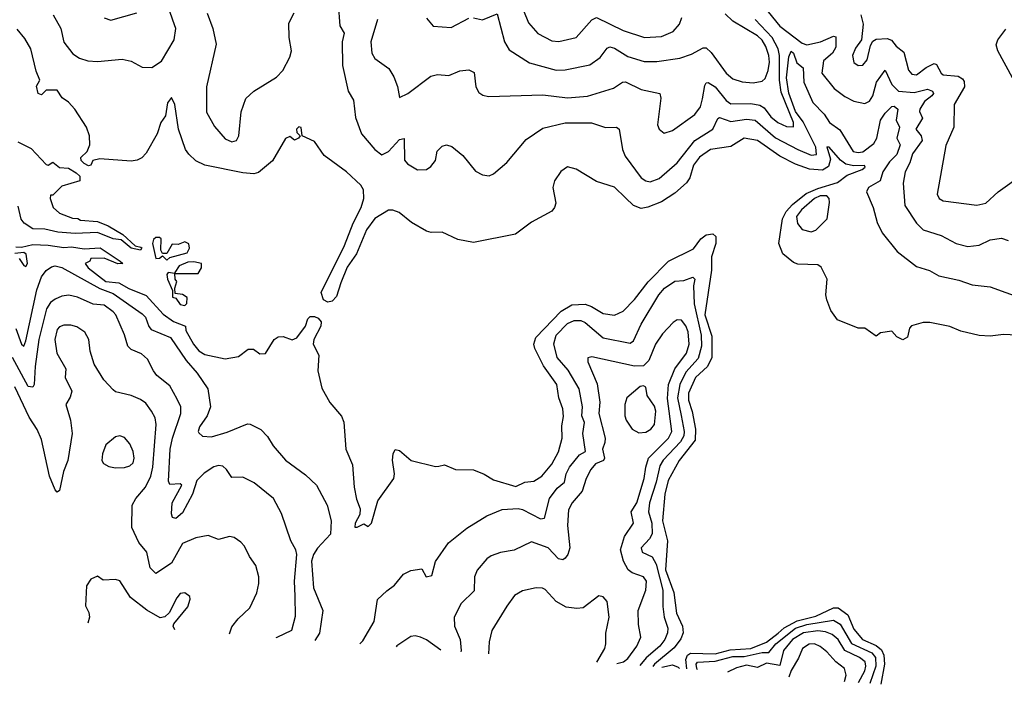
# Model space of a CAD drawing. Extents: x 1268547 to 1425625, y 515768 to 616754.
# Tile 23 of 256: x 1331677 to 1336078, y 520355 to 523325. Entities that reach past the tile are written whole.
import ezdxf

# ---------------------------------------------------------------- set-up
doc = ezdxf.new("R2010")
doc.units = 0

msp = doc.modelspace()

# ---------------------------------------------------------------- linework, layer by layer
at = {"layer": '0CON10XD'}
for points in [[(1334965, 523432.5), (1335075.2, 523295), (1335175, 523219.6), (1335195, 523212.8), (1335256, 523226)], [(1331826.8, 523346.8), (1331861.2, 523285), (1331874.2, 523224.2), (1331915, 523172.2), (1331945, 523152.5), (1331981.1, 523141.1), (1332025, 523137.3), (1332135, 523148.1), (1332175, 523138.9), (1332225, 523111.9), (1332268.3, 523111.7), (1332310.5, 523139.5), (1332368.1, 523235), (1332374.3, 523285), (1332361.8, 523321.8), (1332347.3, 523365)], [(1333100.8, 523395), (1333107.9, 523297.9), (1333127.5, 523265), (1333119.1, 523225), (1333120.1, 523120.1), (1333145.6, 523005), (1333169.5, 522965), (1333177.4, 522887.4), (1333205, 522814.3), (1333264.3, 522745), (1333295, 522720), (1333325, 522735.8), (1333375, 522789.6), (1333395, 522793.3), (1333396.9, 522696.9), (1333410.9, 522680.9), (1333455, 522654.2), (1333495, 522655.8), (1333515, 522668), (1333535.8, 522695), (1333543, 522737), (1333565, 522760), (1333585, 522766), (1333608.5, 522758.5), (1333657.9, 522717.9), (1333715, 522647.5), (1333745, 522631.4), (1333775, 522627.5), (1333795, 522636), (1333855, 522686), (1333940.2, 522789.8), (1334015, 522839.3), (1334115, 522863), (1334233, 522863), (1334295, 522842.9), (1334344.3, 522844.3), (1334357.1, 522835), (1334372.1, 522745), (1334383.6, 522715), (1334455, 522617.5), (1334475, 522603.8), (1334495, 522600), (1334535, 522615.4), (1334615, 522684.6), (1334694.2, 522785), (1334774.5, 522835.5), (1334797.5, 522882.5), (1334805, 522886.8), (1334855, 522869.3), (1334925, 522879.8), (1334964.6, 522875), (1335055, 522796.8), (1335154.6, 522744.6), (1335215, 522719), (1335238.5, 522721.5), (1335236, 522755), (1335178.2, 522868.2), (1335144.3, 522915), (1335115, 522995.9), (1335104.9, 523065), (1335115, 523158.8), (1335125, 523183.3), (1335135, 523174.4), (1335151.1, 523131.1), (1335179.3, 523109.3), (1335181.4, 523045), (1335222.3, 522955), (1335272.6, 522902.6), (1335296.8, 522865), (1335342.1, 522832.1), (1335403.1, 522735), (1335425, 522730.4), (1335445, 522734.5), (1335495, 522771), (1335507.5, 522795), (1335523.8, 522875), (1335545, 522907.6), (1335575, 522936), (1335585, 522937.5), (1335601.8, 522925), (1335595.2, 522875), (1335609.8, 522845), (1335597.1, 522795), (1335612.6, 522765), (1335597.9, 522722.1), (1335565, 522689), (1335534.4, 522645), (1335523.7, 522605), (1335471.1, 522575), (1335462.5, 522555), (1335492.2, 522485), (1335508.9, 522418.9), (1335531.7, 522371.7), (1335598.7, 522288.7), (1335685, 522221.5), (1335744, 522204), (1335785, 522180), (1335875, 522161.3), (1335935, 522140.4), (1336015, 522130.5), (1336155, 522079.6)], [(1333928.9, 523365), (1333950.7, 523310.7), (1333993.4, 523263.4), (1334055, 523230.4), (1334087.4, 523227.4), (1334164.2, 523245), (1334235, 523323.6), (1334255, 523333.8), (1334375, 523276.7), (1334470, 523245), (1334545, 523250), (1334597.5, 523272.5), (1334626.5, 523305), (1334637.3, 523335)], [(1332055, 523333.3), (1332085, 523322.5), (1332200, 523355)], [(1332515, 523353.8), (1332540.3, 523285), (1332555.7, 523215), (1332512, 523025), (1332512, 522912), (1332547.8, 522847.8), (1332595, 522792.5), (1332625, 522778.5), (1332645.6, 522785), (1332656.8, 522805), (1332667.2, 522912.8), (1332687.8, 522972.2), (1332724, 523005), (1332825, 523067.5), (1332852.7, 523097.3), (1332885, 523156.9), (1332891.5, 523185), (1332880.8, 523245), (1332880.7, 523309.3), (1332903.8, 523355)], [(1333275.6, 523325), (1333247.1, 523225), (1333251.2, 523175), (1333265, 523151.1), (1333327.2, 523107.2), (1333349.1, 523069.1), (1333365.7, 523025.7), (1333375, 522977.5), (1333411.2, 522995), (1333515, 523072.2), (1333545, 523079.4), (1333595, 523075.7), (1333645, 523096.7), (1333685, 523100.8), (1333707.9, 523087.9), (1333715.6, 523025), (1333728.7, 522998.7), (1333746.8, 522986.8), (1333772.1, 522982.1), (1334015, 522988.4), (1334125, 522975.3), (1334215, 522983.3), (1334331.5, 523018.5), (1334372, 523045), (1334385, 523047.1), (1334455, 523013.3), (1334537.5, 522995), (1334543.2, 522973.2), (1334527.8, 522855), (1334535.5, 522835.5), (1334557.3, 522817.3), (1334595, 522829.5), (1334695, 522900.4), (1334720.3, 522935), (1334729.3, 522970.7), (1334739, 523031), (1334745, 523042.2), (1334755, 523043.9), (1334785, 523024.7), (1334835, 522963.7), (1334855, 522949), (1334945, 522950.6), (1334985, 522942.7), (1335005, 522931.4), (1335035, 522891.2), (1335065, 522865.2), (1335105, 522846.6), (1335135, 522845.8), (1335135.9, 522865), (1335080.7, 523000.7), (1335073.3, 523055), (1335072.9, 523165), (1335066.6, 523195), (1335040.8, 523245), (1334964.8, 523325)], [(1333495, 523330.8), (1333525, 523295.7), (1333605, 523289.1), (1333685, 523330.9)], [(1333705, 523333.1), (1333745, 523324.2), (1333810.8, 523350.8), (1333843.8, 523225), (1333865, 523190.4), (1333955, 523132.2), (1334075, 523098.4), (1334115, 523100.3), (1334225, 523123.2), (1334271.1, 523155), (1334302.7, 523197.2), (1334315, 523203.2), (1334335, 523197.5), (1334395, 523160.5), (1334468.5, 523138.5), (1334525, 523138.2), (1334627.6, 523152.4), (1334679.8, 523170.2), (1334731.3, 523198.7), (1334745, 523198.6), (1334768.3, 523178.3), (1334834.6, 523085), (1334865, 523060), (1334906.4, 523046.3), (1334955, 523042.5), (1334995, 523049.2), (1335008.5, 523061.5), (1335022.4, 523097.6), (1335027.7, 523135), (1335025.1, 523165), (1335011.3, 523205), (1334995, 523233.4), (1334975, 523253), (1334865, 523317.7), (1334830.5, 523350.5)], [(1335436.4, 523346.4), (1335447.5, 523305), (1335440, 523235), (1335413.1, 523196.9), (1335399.6, 523165), (1335405, 523133.1), (1335425, 523119.6), (1335445, 523120.8), (1335464.7, 523145), (1335480.2, 523209.8), (1335490.7, 523229.3), (1335505, 523237.3), (1335555, 523240.6), (1335573.4, 523233.4), (1335595, 523206.2), (1335629, 523179), (1335649.4, 523099.4), (1335665, 523081.1), (1335685, 523078.8), (1335728.7, 523111.3), (1335765, 523128.5), (1335775, 523124.4), (1335795, 523085.5), (1335805, 523078.5), (1335871.6, 523071.6), (1335890.8, 523060.8), (1335898.8, 523048.8), (1335899.5, 523025), (1335854.5, 522945), (1335852.9, 522845), (1335817.1, 522762.9), (1335777.3, 522545), (1335786.1, 522526.1), (1335805, 522515.5), (1335955, 522495.7), (1335995, 522504.3), (1336050, 522555), (1336160, 522635)], [(1336165, 521913.1), (1336075, 521918.1), (1336015, 521910.5), (1335965, 521913.1), (1335883, 521933), (1335835, 521954), (1335745, 521972), (1335715, 521972), (1335663.4, 521956.6), (1335653.6, 521946.4), (1335644.8, 521905.2), (1335624.7, 521894.7), (1335597.7, 521907.7), (1335575, 521932.5), (1335524.2, 521925.8), (1335505, 521910), (1335455, 521946.7), (1335425, 521946.2), (1335332.7, 521982.7), (1335302, 522025), (1335285, 522072.5), (1335280.8, 522095), (1335286, 522165), (1335258.8, 522218.8), (1335245, 522228.8), (1335155, 522231.4), (1335135, 522239.4), (1335087.7, 522277.8), (1335069.8, 522325), (1335087.2, 522435), (1335102.8, 522467.2), (1335130.9, 522499.1), (1335191.6, 522548.4), (1335245, 522570.8), (1335332.8, 522597.2), (1335375, 522629.6), (1335442.2, 522655), (1335455.6, 522665), (1335452.5, 522672.5), (1335405, 522671.3), (1335369.3, 522679.3), (1335346.2, 522696.2), (1335295, 522755.5), (1335285, 522756), (1335301.3, 522701.3), (1335292.1, 522667.9), (1335265, 522652.1), (1335206.7, 522656.7), (1335145, 522678.9), (1335074.9, 522714.9), (1334975, 522784.8), (1334915, 522794.6), (1334855, 522757.7), (1334765, 522744.2), (1334715, 522710), (1334688.5, 522675), (1334672.2, 522617.8), (1334657.4, 522595), (1334605, 522549.2), (1334545, 522511), (1334485, 522486.1), (1334455, 522481), (1334421.2, 522495), (1334385, 522528), (1334335, 522575.5), (1334255, 522600.8), (1334165, 522656.2), (1334125, 522666.7), (1334095, 522646.7), (1334066.7, 522605), (1334060, 522575), (1334073.8, 522505), (1334068, 522485), (1334055, 522468.8), (1333965, 522419.2), (1333893.4, 522366.6), (1333705, 522329.5), (1333635, 522342.9), (1333565, 522375.7), (1333516.9, 522373.1), (1333495, 522380), (1333427.8, 522417.8), (1333373.2, 522463.2), (1333345, 522474), (1333325, 522474), (1333265, 522435.6), (1333227.4, 522385), (1333181.7, 522278.3), (1333141.1, 522218.9), (1333111.9, 522148.1), (1333092.9, 522087.1), (1333073.6, 522066.3), (1333055, 522063), (1333035, 522072.9), (1333024.1, 522105.9), (1333128.5, 522315), (1333167.3, 522415), (1333202.9, 522485), (1333214.6, 522525), (1333213.7, 522563.7), (1333201.4, 522585), (1333137.1, 522645), (1333037.8, 522717.8), (1332995, 522780), (1332940, 522805), (1332935, 522843.3), (1332924.1, 522845.9), (1332913.8, 522835), (1332915, 522820), (1332930, 522805), (1332922.5, 522795), (1332905, 522786.7), (1332885, 522802.5), (1332865, 522793.3), (1332806.4, 522693.6), (1332745, 522641.1), (1332723.7, 522636.3), (1332675, 522639.6), (1332504.7, 522674.7), (1332464.6, 522694.6), (1332433, 522723), (1332418.6, 522745), (1332387.1, 522835), (1332370.5, 522945), (1332355, 522977.5), (1332337.6, 522952.4), (1332329.2, 522895), (1332308.1, 522865), (1332292, 522815), (1332242.1, 522727.9), (1332222.4, 522707.6), (1332202.6, 522697.4), (1332175, 522693.1), (1332035, 522703.1), (1332004.3, 522695.7), (1331995, 522673.8), (1331985, 522671.9), (1331965, 522681.5), (1331952.2, 522695), (1331950.5, 522709.5), (1331979.2, 522735), (1331990, 522765), (1331988.5, 522805), (1331975.6, 522845), (1331924, 522925), (1331895, 522956.2), (1331866.7, 522975), (1331845, 523010), (1331795, 523009.2), (1331775, 522989.4), (1331759.4, 522995), (1331752.5, 523027.5), (1331766.7, 523055), (1331751.1, 523095), (1331726.9, 523195), (1331700.7, 523240.7), (1331665, 523282.5)], [(1336114.6, 523064.6), (1336049.4, 523185), (1336042.1, 523212.1), (1336048.6, 523235), (1336085, 523282)], [(1335256, 523226), (1335315, 523251.1), (1335325, 523248), (1335325, 523202.3), (1335309.4, 523175), (1335269.1, 523140.9), (1335262.2, 523085), (1335317.8, 523017.8), (1335365, 522981.2), (1335405, 522960), (1335455, 522950.5), (1335475, 522960), (1335490.8, 522985), (1335506.2, 523045), (1335545, 523098.8), (1335575.2, 523035), (1335605, 523005.5), (1335675, 522999.8), (1335735, 523014.7), (1335756.8, 523005), (1335761.5, 522995), (1335754.6, 522985), (1335721.6, 522958.4), (1335700, 522925), (1335698.4, 522915), (1335712.9, 522885), (1335682.4, 522835), (1335706.3, 522805), (1335710.2, 522785), (1335667.4, 522725), (1335655.7, 522685), (1335635.2, 522645), (1335625.9, 522594.1), (1335633.7, 522493.7), (1335685.5, 522415), (1335715.7, 522385), (1335795, 522359.5), (1335862, 522325), (1335915, 522311.2), (1335965, 522316.8), (1336015, 522341.2), (1336065, 522348.5), (1336095, 522338.6)], [(1331668.8, 522778.8), (1331728.9, 522748.9), (1331795, 522678), (1331805, 522674.2), (1331825, 522688), (1331855, 522663.8), (1331895, 522661.1), (1331929.9, 522639.9), (1331945.6, 522625), (1331946, 522604), (1331865, 522580), (1331825, 522540), (1331815, 522540), (1331812.5, 522525), (1331826.7, 522485), (1331855, 522460), (1331912.5, 522437.5), (1331936.4, 522436.4), (1331948.3, 522428.3), (1332025, 522423.3), (1332073, 522403), (1332137.5, 522365), (1332193.8, 522313.8), (1332218.8, 522308.8), (1332222.5, 522305), (1332216.7, 522295), (1332175, 522303.3), (1332130.9, 522340.9), (1332095, 522344.6), (1332025, 522373.8), (1331925, 522368.5), (1331847.5, 522375), (1331788.8, 522388.8), (1331735, 522390.4), (1331696.5, 522415), (1331683, 522433), (1331670.9, 522490.9)], [(1335215, 522375.9), (1335235, 522383.5), (1335285.6, 522434.4), (1335297, 522507), (1335295.2, 522525.2), (1335285, 522537.7), (1335255, 522537.6), (1335229, 522525), (1335171.4, 522475), (1335149.6, 522445), (1335153.6, 522413.6), (1335175, 522386.7), (1335215, 522375.9)], [(1332335, 522250), (1332348.3, 522261.7), (1332425, 522282.5), (1332436.4, 522303.6), (1332433, 522323), (1332415, 522332.5), (1332385, 522320), (1332358.3, 522321.7), (1332335, 522280), (1332315, 522280), (1332307.5, 522295), (1332310, 522345), (1332301.7, 522351.7), (1332285, 522351.2), (1332275, 522342.5), (1332271.2, 522325), (1332285, 522257.5), (1332301.7, 522258.3), (1332315, 522270), (1332335, 522250)], [(1333550, 521330), (1333575.9, 521335.9), (1333624.2, 521314.2), (1333705, 521312.5), (1333753.6, 521293.6), (1333795, 521268.9), (1333895, 521237.8), (1333935, 521258.1), (1333975, 521263.1), (1334010.8, 521285), (1334055, 521338.1), (1334085, 521394), (1334102, 521455), (1334100.8, 521509.2), (1334108.3, 521551.7), (1334105.4, 521585), (1334087.5, 521635), (1334077.6, 521695), (1334018.1, 521778.1), (1333980.2, 521855), (1333975.2, 521875), (1333983.4, 521905), (1334097.7, 522022.3), (1334145, 522050.3), (1334205, 522053), (1334233.2, 522043.2), (1334285, 522011.6), (1334335, 522004.6), (1334375, 522022.7), (1334425.2, 522074.8), (1334486.8, 522153.2), (1334576.4, 522245), (1334688.8, 522301.2), (1334721.6, 522345), (1334745, 522362.9), (1334775, 522367.2), (1334789.1, 522355), (1334788.8, 522325), (1334769.5, 522265), (1334769.5, 522205), (1334739.5, 522005), (1334770.6, 521910.6), (1334770.9, 521815), (1334751.6, 521775), (1334697.7, 521725), (1334666.6, 521655), (1334666.3, 521625), (1334683, 521573), (1334697.4, 521495), (1334695.8, 521445), (1334624.4, 521355), (1334575.2, 521265), (1334560.2, 521205), (1334549.8, 521085), (1334572.5, 520995), (1334563.3, 520866.7), (1334600.7, 520765), (1334612.3, 520672.3), (1334638.9, 520615), (1334643.1, 520585), (1334631.9, 520558.1), (1334602, 520518), (1334513.9, 520445), (1334506.8, 520434.8)], [(1331660, 522310), (1331685, 522308.1), (1331735, 522320), (1331805, 522317.7), (1331875, 522306.4), (1331908.9, 522308.9), (1331965, 522300.6), (1332036, 522305), (1332126.7, 522245), (1332137.5, 522235), (1332115, 522234), (1332055, 522258.8), (1331995, 522257.5), (1331990, 522245), (1331970, 522235), (1331983.1, 522215), (1332061.9, 522155), (1332119.4, 522149.4), (1332165, 522123.4), (1332242.5, 522092.5), (1332318.5, 522008.5), (1332365, 521975.2), (1332417.5, 521955), (1332420, 521935), (1332453.5, 521875), (1332477.1, 521845), (1332505, 521828.5), (1332595, 521809.2), (1332655, 521818.8), (1332698.3, 521851.7), (1332721.7, 521851.7), (1332750.7, 521830.7), (1332775, 521833.3), (1332814, 521895), (1332832.1, 521907.9), (1332855, 521909.2), (1332895, 521894.3), (1332915, 521902.5), (1332953.9, 521955), (1332965, 521987.5), (1332975, 521998.5), (1332995, 521998.4), (1333011.2, 521991.2), (1333024.5, 521975), (1333022.7, 521955), (1332991.8, 521895), (1332988.5, 521875), (1333014.6, 521825), (1333010.3, 521755), (1333028, 521678), (1333063.6, 521613.6), (1333115, 521552.9), (1333125.7, 521525.7), (1333134.3, 521405), (1333165.2, 521335.2), (1333172.3, 521235), (1333182, 521182), (1333199.1, 521139.1), (1333196.6, 521113.4), (1333175.8, 521075), (1333175, 521057.5), (1333185, 521056.2), (1333215, 521071.2), (1333235, 521060), (1333250, 521075), (1333277.1, 521175), (1333349.5, 521275), (1333352.5, 521295), (1333343.1, 521356.9), (1333345.6, 521384.4), (1333355, 521403.3), (1333375, 521400), (1333427.5, 521355), (1333535, 521327.5), (1333550, 521330)], [(1331675, 522256.7), (1331695, 522226), (1331705, 522221.2), (1331711.4, 522235), (1331706.6, 522276.6), (1331695, 522283.8), (1331655, 522280)], [(1331660.3, 521945), (1331684.6, 521874.6), (1331695, 521865.7), (1331705, 521889.2), (1331753, 522117), (1331775.2, 522175), (1331795, 522203.2), (1331819.3, 522220.7), (1331835.2, 522224.8), (1331865, 522216.5), (1332035, 522123.5), (1332095, 522100.6), (1332225, 522010.3), (1332238.9, 521995), (1332253.8, 521953.8), (1332265, 521940.3), (1332350.6, 521905), (1332420.9, 521800.9), (1332470.9, 521745), (1332518.1, 521675), (1332529.5, 521595), (1332515.5, 521555), (1332480, 521505), (1332474.2, 521485), (1332477.7, 521477.7), (1332494.2, 521464.2), (1332535, 521460), (1332605, 521481.3), (1332695, 521518.6), (1332707.6, 521517.6), (1332755, 521492.9), (1332785, 521461.9), (1332809.9, 521419.9), (1332865, 521355.6), (1332955, 521290), (1333004.1, 521244.1), (1333052, 521155), (1333069.7, 521085), (1333066.7, 521025), (1333007.7, 520962.3), (1332990.2, 520935), (1332981.8, 520905), (1332990, 520785), (1333032.4, 520685), (1333016.9, 520583.1), (1332996.1, 520550.3)], [(1332475, 522190), (1332490, 522215), (1332490, 522235), (1332455, 522242.5), (1332428.3, 522241.7), (1332390, 522225), (1332370, 522195), (1332370, 522190), (1332475, 522190)], [(1332415, 522046.7), (1332424, 522056), (1332425, 522082.5), (1332405, 522096.2), (1332371.7, 522101.7), (1332370, 522125), (1332380, 522155), (1332372.5, 522165), (1332370, 522190), (1332340, 522195), (1332334.3, 522185.7), (1332337.5, 522165), (1332360, 522115), (1332360, 522085), (1332375, 522080), (1332395, 522052), (1332415, 522046.7)], [(1333197.4, 520535), (1333210.7, 520549.3), (1333262.1, 520635), (1333276.7, 520733.3), (1333317.9, 520772.1), (1333352.6, 520797.4), (1333392.6, 520847.4), (1333425, 520863.8), (1333475, 520870), (1333493.3, 520835), (1333518.7, 520841.3), (1333535, 520903.3), (1333593.7, 520986.3), (1333675, 521051.8), (1333765, 521107.8), (1333833.7, 521136.3), (1333905, 521139.5), (1333925, 521136.4), (1334005, 521093.9), (1334022.4, 521097.6), (1334044.9, 521185.1), (1334079.2, 521230.8), (1334111.7, 521258.3), (1334120, 521295), (1334135, 521325.3), (1334179.6, 521380.4), (1334205.8, 521395), (1334194, 521475), (1334201.2, 521525), (1334189.5, 521555), (1334192.1, 521595), (1334177.4, 521675), (1334127.8, 521757.8), (1334080, 521815), (1334063.8, 521876.2), (1334074.2, 521915), (1334125, 521967.4), (1334155, 521981), (1334185, 521980.3), (1334205, 521970.8), (1334285, 521903.4), (1334405, 521878.4), (1334420.6, 521889.4), (1334455, 521963.6), (1334534.2, 522095), (1334558.6, 522125), (1334605, 522156.6), (1334645, 522159.6), (1334685, 522173.6), (1334694.5, 522165), (1334688.9, 522135), (1334691, 522055), (1334722.7, 521915), (1334724.6, 521865), (1334710, 521810), (1334655, 521750), (1334627.4, 521695), (1334617.1, 521635), (1334633.5, 521556.5), (1334647.2, 521485), (1334645.1, 521464.9), (1334631.2, 521438.8), (1334553.5, 521356.5), (1334538.6, 521331.4), (1334522.1, 521257.9), (1334491.4, 521165), (1334488.3, 521125), (1334502.9, 521075), (1334503.4, 521026.6), (1334492.7, 521005), (1334454.3, 520965), (1334460, 520945), (1334503.5, 520923.5), (1334521.1, 520891.1), (1334551.4, 520775), (1334552.1, 520702.1), (1334558, 520655), (1334573.8, 520605), (1334572.6, 520585), (1334561.3, 520555), (1334538.8, 520525), (1334477.4, 520472.6), (1334448.5, 520439.3)], [(1332822.7, 520563.6), (1332828.1, 520565), (1332893.2, 520596.8), (1332910.5, 520659.5), (1332908.4, 520748.4), (1332905.8, 520815.8), (1332915.3, 520935), (1332911.5, 520955), (1332889.6, 520995), (1332847.8, 521117.8), (1332811.1, 521185), (1332725.3, 521255.3), (1332675, 521280.4), (1332625, 521279.4), (1332602.1, 521315), (1332585, 521329.2), (1332565, 521332), (1332545, 521326.8), (1332501.7, 521298.3), (1332469.1, 521265), (1332449.7, 521205), (1332405, 521121.5), (1332375, 521095.8), (1332360.3, 521100.3), (1332355.7, 521115.7), (1332358, 521165), (1332402, 521245), (1332395, 521250), (1332347.6, 521247.6), (1332342.6, 521262.6), (1332349.5, 521405), (1332359.6, 521455), (1332397.8, 521565), (1332397.1, 521595), (1332381.2, 521628.8), (1332348.2, 521688.2), (1332290.4, 521735), (1332274.6, 521755), (1332248.1, 521808.1), (1332221.6, 521831.6), (1332175, 521851.5), (1332160.4, 521865), (1332145, 521916.9), (1332106.9, 522005), (1332095, 522019.7), (1332055, 522048.4), (1332005, 522053.5), (1331935, 522084.7), (1331897.1, 522092.9), (1331865, 522089.6), (1331835, 522076.2), (1331815, 522060.9), (1331796.9, 522033.1), (1331763.1, 521895), (1331745.8, 521775), (1331741.7, 521695), (1331735, 521681.8), (1331715, 521684.8), (1331645.5, 521815)], [(1332614.3, 520579.5), (1332625, 520612), (1332653.5, 520646.5), (1332705, 520696.2), (1332736.7, 520763.3), (1332745.6, 520805.6), (1332745.5, 520835), (1332733.1, 520885), (1332704.2, 520925), (1332681.7, 520971.7), (1332665, 520989.2), (1332635, 521010), (1332615, 521015.8), (1332565, 521001.4), (1332519.1, 521019.1), (1332465, 521008.5), (1332405, 520984.3), (1332354.8, 520895.2), (1332285, 520850.3), (1332260, 520875), (1332244.7, 520945), (1332208.9, 520988.9), (1332178.1, 521055), (1332179.6, 521155), (1332195.4, 521185), (1332239.6, 521235), (1332262.5, 521285), (1332272.6, 521325), (1332286.5, 521515), (1332282.9, 521545), (1332266.4, 521575), (1332241.3, 521611.3), (1332217.7, 521627.7), (1332175.9, 521645.9), (1332105, 521661.9), (1332095, 521670), (1332052.9, 521715), (1332009.2, 521785), (1331992.6, 521842.6), (1331985.5, 521895), (1331968.3, 521928.3), (1331932.3, 521952.3), (1331905, 521960), (1331875, 521959.5), (1331855, 521951.6), (1331845, 521940), (1331834.1, 521895), (1331843.7, 521833.7), (1331882.5, 521765), (1331880.5, 521725), (1331909.5, 521665), (1331902.4, 521637.6), (1331883.5, 521605), (1331904.5, 521535), (1331911.2, 521475), (1331891.9, 521355), (1331872.3, 521305), (1331855, 521220), (1331845, 521213.8), (1331835, 521223.8), (1331810.5, 521285), (1331775, 521448), (1331755, 521493.1), (1331718.8, 521548.8), (1331655, 521683.3)], [(1334345.7, 520447.2), (1334375.4, 520454.6), (1334395, 520469.2), (1334434.7, 520525), (1334453.1, 520565), (1334442.3, 520622.3), (1334440.9, 520685), (1334475, 520776), (1334479.3, 520815), (1334465, 520835.4), (1334415, 520852.7), (1334396.7, 520866.7), (1334375.3, 520905), (1334362.4, 520955), (1334380.3, 521015), (1334420, 521075), (1334410.8, 521125), (1334435.8, 521165), (1334467.5, 521275), (1334475.6, 521325.6), (1334488.3, 521365), (1334576.8, 521455), (1334591.8, 521485), (1334572.4, 521632.4), (1334577.3, 521695), (1334605.8, 521765), (1334658, 521835), (1334669.5, 521875), (1334665, 521929.4), (1334655, 521956.2), (1334635, 521981.5), (1334615, 521983.5), (1334598.1, 521971.9), (1334549.6, 521920.4), (1334519.4, 521875), (1334488.7, 521801.3), (1334465, 521777.6), (1334425, 521776.1), (1334235, 521817.5), (1334215.8, 521814.2), (1334216.5, 521795), (1334257.4, 521697.4), (1334269.6, 521615), (1334265.2, 521565), (1334293.6, 521455), (1334293, 521435), (1334282.4, 521405), (1334291.2, 521365), (1334286.7, 521355), (1334250.5, 521339.5), (1334230, 521315), (1334208.4, 521275), (1334191.7, 521218.3), (1334146.4, 521165), (1334130.4, 521135), (1334125.3, 521065), (1334135.3, 520965), (1334127.1, 520935), (1334115, 520917.9), (1334105, 520910.4), (1334085, 520914.7), (1334039.5, 520965), (1333965, 520991.8), (1333886.4, 520953.6), (1333826, 520944), (1333785, 520928.8), (1333764.4, 520915), (1333721.8, 520865), (1333709.6, 520835), (1333708.1, 520771.9), (1333650, 520715), (1333618.9, 520655), (1333620, 520615), (1333645.4, 520555), (1333650.4, 520505), (1333649, 520500.4)], [(1334445, 521478.1), (1334475, 521481.1), (1334498.2, 521495), (1334514.6, 521515), (1334520.3, 521575), (1334515, 521597.8), (1334480.9, 521645), (1334475, 521682), (1334465, 521688.9), (1334450, 521685), (1334390.8, 521635), (1334382.2, 521605), (1334382.1, 521555), (1334388.2, 521535), (1334415, 521494.2), (1334445, 521478.1)], [(1332105, 521321.9), (1332145, 521323.8), (1332169.4, 521330.6), (1332184.5, 521345), (1332188.8, 521365), (1332184.2, 521395), (1332168.8, 521428.8), (1332145, 521457.5), (1332125, 521464.4), (1332105, 521461.1), (1332061.8, 521425), (1332046.4, 521385), (1332044.4, 521354.4), (1332051.1, 521341.1), (1332075, 521328.6), (1332105, 521321.9)], [(1332370.7, 520598.2), (1332363.3, 520615), (1332365.8, 520625), (1332428.7, 520701.3), (1332439.2, 520735), (1332437, 520747), (1332415, 520763.3), (1332395, 520760), (1332379.1, 520740.9), (1332345.5, 520674.5), (1332325, 520656), (1332305, 520652), (1332245, 520686.5), (1332172.3, 520742.3), (1332125, 520817.1), (1332105, 520822.9), (1332050, 520820), (1332025, 520838), (1331994.3, 520825), (1331975.6, 520795), (1331971.4, 520705), (1331986.2, 520675), (1331988.8, 520655), (1331980.9, 520628)], [(1334256.8, 520454), (1334292.3, 520515), (1334296.2, 520535), (1334296.2, 520583.8), (1334311.5, 520655), (1334303.1, 520725), (1334285, 520746), (1334265, 520750), (1334195, 520696), (1334167.3, 520692.7), (1334119.1, 520699.1), (1334075, 520724.3), (1334025, 520778), (1334014.3, 520784.3), (1333985, 520785.7), (1333925, 520772.9), (1333889.1, 520750.9), (1333855, 520703.8), (1333787.5, 520595), (1333776.1, 520545), (1333773.1, 520490.9)], [(1334658.6, 520423.2), (1334653.7, 520465), (1334662.5, 520485), (1334675, 520494.2), (1334785, 520490.3), (1334851.9, 520508.1), (1334945.1, 520514.9), (1335015, 520543.5), (1335067.5, 520582.5), (1335093.7, 520606.3), (1335152, 520638), (1335235, 520659.3), (1335315, 520696), (1335335, 520697), (1335379.2, 520665), (1335405, 520600.8), (1335444.5, 520555), (1335505, 520528.6), (1335528.4, 520508.4), (1335539.2, 520485), (1335542.5, 520445), (1335525.5, 520354.6)], [(1334706.6, 520419.6), (1334703, 520425), (1334700.5, 520445), (1334706.3, 520453.7), (1334785, 520458.4), (1334865, 520478.2), (1334915, 520479.5), (1334995, 520496.3), (1335025, 520496.5), (1335057.1, 520535), (1335145, 520605.5), (1335195, 520621.4), (1335315, 520641.6), (1335345, 520623.5), (1335395, 520536.9), (1335485.2, 520495.2), (1335502.7, 520475), (1335504.3, 520435), (1335476.5, 520358.5)], [(1335426, 520362.5), (1335454.6, 520415), (1335459.3, 520435), (1335455.9, 520455), (1335430, 520475), (1335365.4, 520505.4), (1335335.1, 520555.1), (1335307.8, 520577.8), (1335279.3, 520589.3), (1335244, 520594), (1335180.8, 520585), (1335131.6, 520555), (1335091.4, 520505), (1335075, 520438.2), (1335015, 520448.9), (1334975, 520429.3), (1334925, 520440.2), (1334881.2, 520428.8), (1334840.6, 520409)], [(1333559, 520507.3), (1333495, 520554), (1333468.8, 520565), (1333445, 520571.1), (1333425, 520568.1), (1333363.4, 520526.6), (1333359.8, 520522.5)], [(1335363.8, 520367.4), (1335371.4, 520395), (1335363.8, 520425), (1335325.5, 520455.5), (1335285, 520500.3), (1335255, 520524), (1335230, 520535), (1335205, 520534.7), (1335176.1, 520515), (1335158.3, 520471.7), (1335125, 520416.2), (1335114.9, 520387.2)], [(1334547.9, 520431.7), (1334595, 520441.8), (1334620.6, 520430.6), (1334625.7, 520425.8)]]:
    msp.add_lwpolyline(points, dxfattribs=at)

doc.saveas('drawing.dxf')
